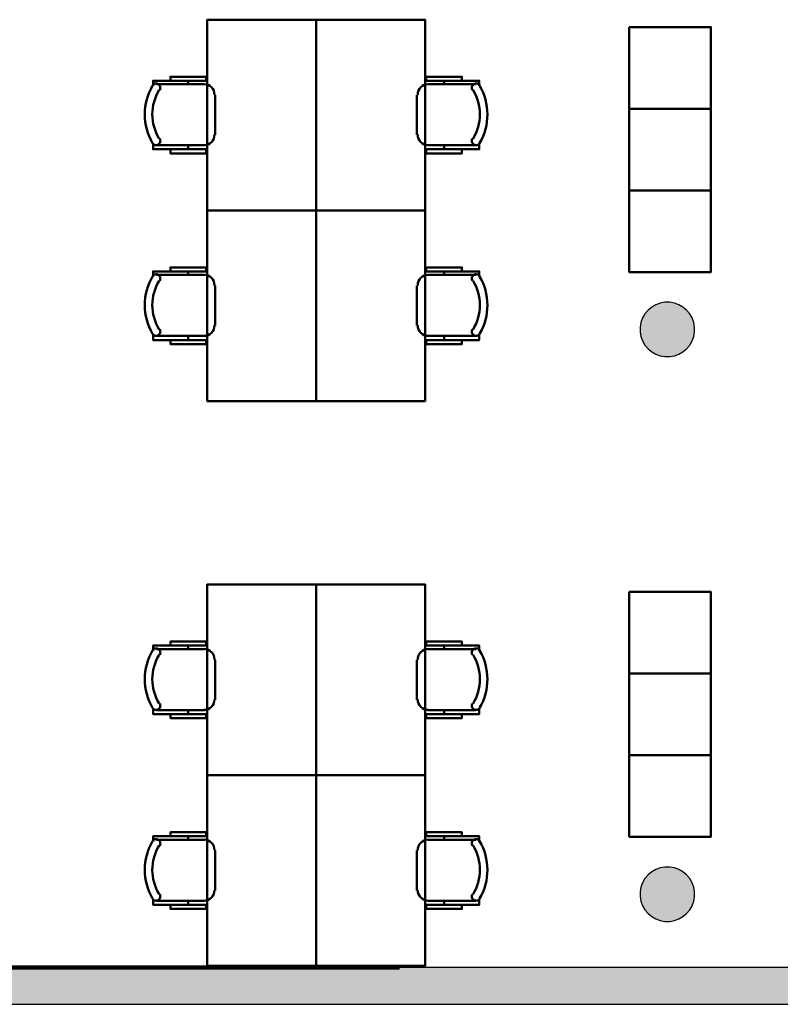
# Model space of a CAD drawing. Header units: metres. Extents: x -1 to 430, y -6 to 34.
# Tile 5 of 11: x 411.38 to 416.97, y 12.84 to 20.08. Entities that reach past the tile are written whole.
import ezdxf

# ---------------------------------------------------------------- set-up
doc = ezdxf.new("R2010")
doc.units = ezdxf.units.M
doc.linetypes.add('CONTINUA', pattern=[0])
doc.linetypes.add('VERDECKT', pattern=[9.525, 6.35, -3.175])
for name, color, linetype, lineweight in [('3D P3 MURS', 7, 'CONTINUA', 25), ('3D P3 PILAR', 7, 'CONTINUA', 25), ('P3 MOBLES', 7, 'CONTINUA', 25), ('P3 REVESTIMENT  enguixat i pintat (lila)', 7, 'CONTINUA', 25)]:
    doc.layers.add(name, color=color, linetype=linetype, lineweight=lineweight)

# ---------------------------------------------------------------- blocks, each defined once
blk = doc.blocks.new('_CLOSEDFILLED')
at = {"color": 0, "linetype": 'ByBlock', "lineweight": -2}
blk.add_solid([(-1, 0), (0, 0), (-1, 0)], dxfattribs=at)
blk = doc.blocks.new('OBJETO_COMPLEJO_1')
at = {"layer": 'P3 MOBLES', "color": 202, "linetype": 'CONTINUA', "lineweight": 50, "transparency": 33554687}
for p, q in [((414.378, 15.4513), (414.7293, 15.4513)), ((414.4965, 15.4767), (414.4965, 15.4513)), ((414.2975, 15.0787), (414.2975, 15.3708)), ((414.7293, 15.0025), (414.378, 15.0025)), ((414.4965, 14.9729), (414.4965, 15.0025))]:
    blk.add_line(p, q, dxfattribs=at)
blk.add_lwpolyline([(413.5567, 14.5242), (413.5567, 15.9254), (414.3568, 15.9254), (414.3568, 14.5242), (413.5567, 14.5242)], close=True, dxfattribs=at)
for points in [[(414.6277, 15.4767), (414.6277, 15.5063), (414.3653, 15.5063), (414.3653, 15.4767), (414.7547, 15.4767), (414.7547, 15.4386)], [(414.3814, 15.4519), (414.3656, 15.4503), (414.3509, 15.4458), (414.3376, 15.4385), (414.326, 15.429), (414.3164, 15.4174), (414.3092, 15.4041), (414.3047, 15.3894), (414.3031, 15.3736)], [(414.7591, 15.4421), (414.7551, 15.447), (414.7502, 15.4509), (414.7448, 15.4538), (414.7391, 15.4555), (414.733, 15.4561), (414.727, 15.4556), (414.721, 15.4539), (414.7153, 15.4509), (414.7104, 15.4469), (414.7064, 15.4422), (414.7035, 15.4368), (414.7017, 15.431), (414.701, 15.425), (414.7015, 15.4189), (414.7031, 15.413), (414.706, 15.4073)], [(414.3031, 15.0815), (414.3047, 15.0657), (414.3092, 15.051), (414.3164, 15.0377), (414.326, 15.0261), (414.3376, 15.0166), (414.3509, 15.0093), (414.3656, 15.0048), (414.3814, 15.0032)], [(414.706, 15.0521), (414.7031, 15.0464), (414.7015, 15.0404), (414.701, 15.0343), (414.7017, 15.0283), (414.7035, 15.0225), (414.7064, 15.0172), (414.7104, 15.0124), (414.7153, 15.0084), (414.721, 15.0054), (414.727, 15.0037), (414.733, 15.0032), (414.7391, 15.0038), (414.7448, 15.0056), (414.7502, 15.0084), (414.7551, 15.0123), (414.7591, 15.0173)], [(414.6277, 14.9729), (414.6277, 14.9433), (414.3653, 14.9433), (414.3653, 14.9729), (414.7547, 14.9729), (414.7547, 15.0152)]]:
    blk.add_lwpolyline(points, dxfattribs=at)
for centre, radius, start, end in [((414.3986, 15.2296), 0.4167, 329.57383, 30.44578), ((414.4198, 15.2296), 0.3405, 328.2581, 31.76492)]:
    blk.add_arc(centre, radius, start, end, dxfattribs=at)
blk = doc.blocks.new('OBJETO_COMPLEJO_2')
at = {"layer": 'P3 MOBLES', "color": 202, "linetype": 'CONTINUA', "lineweight": 50, "transparency": 33554687}
for p, q in [((412.7355, 15.4513), (412.3841, 15.4513)), ((412.617, 15.4767), (412.617, 15.4513)), ((412.8159, 15.0787), (412.8159, 15.3708)), ((412.3841, 15.0025), (412.7355, 15.0025)), ((412.617, 14.9729), (412.617, 15.0025))]:
    blk.add_line(p, q, dxfattribs=at)
blk.add_lwpolyline([(413.5567, 14.5242), (413.5567, 15.9254), (412.7567, 15.9254), (412.7567, 14.5242), (413.5567, 14.5242)], close=True, dxfattribs=at)
for points in [[(412.4857, 15.4767), (412.4857, 15.5063), (412.7482, 15.5063), (412.7482, 15.4767), (412.3587, 15.4767), (412.3587, 15.4386)], [(412.3543, 15.4421), (412.3584, 15.447), (412.3632, 15.4509), (412.3686, 15.4538), (412.3744, 15.4555), (412.3804, 15.4561), (412.3865, 15.4556), (412.3925, 15.4539), (412.3981, 15.4509), (412.4031, 15.4469), (412.407, 15.4422), (412.41, 15.4368), (412.4118, 15.431), (412.4125, 15.425), (412.412, 15.4189), (412.4103, 15.413), (412.4074, 15.4073)], [(412.7321, 15.4519), (412.7479, 15.4503), (412.7626, 15.4458), (412.7759, 15.4385), (412.7875, 15.429), (412.797, 15.4174), (412.8042, 15.4041), (412.8088, 15.3894), (412.8104, 15.3736)], [(412.4074, 15.0521), (412.4103, 15.0464), (412.412, 15.0404), (412.4125, 15.0343), (412.4118, 15.0283), (412.41, 15.0225), (412.407, 15.0172), (412.4031, 15.0124), (412.3981, 15.0084), (412.3925, 15.0054), (412.3865, 15.0037), (412.3804, 15.0032), (412.3744, 15.0038), (412.3686, 15.0056), (412.3632, 15.0084), (412.3584, 15.0123), (412.3543, 15.0173)], [(412.8104, 15.0815), (412.8088, 15.0657), (412.8042, 15.051), (412.797, 15.0377), (412.7875, 15.0261), (412.7759, 15.0166), (412.7626, 15.0093), (412.7479, 15.0048), (412.7321, 15.0032)], [(412.4857, 14.9729), (412.4857, 14.9433), (412.7482, 14.9433), (412.7482, 14.9729), (412.3587, 14.9729), (412.3587, 15.0152)]]:
    blk.add_lwpolyline(points, dxfattribs=at)
for centre, radius, start, end in [((412.7149, 15.2296), 0.4167, 149.55422, 210.42617), ((412.6937, 15.2296), 0.3405, 148.23508, 211.7419)]:
    blk.add_arc(centre, radius, start, end, dxfattribs=at)
blk = doc.blocks.new('OBJETO_COMPLEJO_3')
at = {"layer": 'P3 MOBLES', "color": 202, "linetype": 'CONTINUA', "lineweight": 50, "transparency": 33554687}
for p, q in [((414.378, 14.0501), (414.7293, 14.0501)), ((414.4965, 14.0755), (414.4965, 14.0501)), ((414.2975, 13.6776), (414.2975, 13.9697)), ((414.7293, 13.6014), (414.378, 13.6014)), ((414.4965, 13.5717), (414.4965, 13.6014))]:
    blk.add_line(p, q, dxfattribs=at)
blk.add_lwpolyline([(413.5567, 13.123), (413.5567, 14.5242), (414.3568, 14.5242), (414.3568, 13.123), (413.5567, 13.123)], close=True, dxfattribs=at)
for points in [[(414.3814, 14.0507), (414.3656, 14.0491), (414.3509, 14.0446), (414.3376, 14.0374), (414.326, 14.0278), (414.3164, 14.0162), (414.3092, 14.0029), (414.3047, 13.9882), (414.3031, 13.9724)], [(414.6277, 14.0755), (414.6277, 14.1051), (414.3653, 14.1051), (414.3653, 14.0755), (414.7547, 14.0755), (414.7547, 14.0374)], [(414.7591, 14.0409), (414.7551, 14.0458), (414.7502, 14.0497), (414.7448, 14.0526), (414.7391, 14.0543), (414.733, 14.055), (414.727, 14.0544), (414.721, 14.0527), (414.7153, 14.0498), (414.7104, 14.0458), (414.7064, 14.041), (414.7035, 14.0356), (414.7017, 14.0298), (414.701, 14.0238), (414.7015, 14.0177), (414.7031, 14.0118), (414.706, 14.0061)], [(414.3031, 13.6803), (414.3047, 13.6645), (414.3092, 13.6498), (414.3164, 13.6365), (414.326, 13.6249), (414.3376, 13.6154), (414.3509, 13.6082), (414.3656, 13.6036), (414.3814, 13.602)], [(414.6277, 13.5717), (414.6277, 13.5421), (414.3653, 13.5421), (414.3653, 13.5717), (414.7547, 13.5717), (414.7547, 13.6141)], [(414.706, 13.6509), (414.7031, 13.6452), (414.7015, 13.6392), (414.701, 13.6331), (414.7017, 13.6271), (414.7035, 13.6214), (414.7064, 13.616), (414.7104, 13.6112), (414.7153, 13.6072), (414.721, 13.6042), (414.727, 13.6025), (414.733, 13.602), (414.7391, 13.6026), (414.7448, 13.6044), (414.7502, 13.6072), (414.7551, 13.6112), (414.7591, 13.6161)]]:
    blk.add_lwpolyline(points, dxfattribs=at)
for centre, radius, start, end in [((414.3986, 13.8284), 0.4167, 329.57383, 30.44578), ((414.4198, 13.8284), 0.3405, 328.2581, 31.76492)]:
    blk.add_arc(centre, radius, start, end, dxfattribs=at)
blk = doc.blocks.new('OBJETO_COMPLEJO_4')
at = {"layer": 'P3 MOBLES', "color": 202, "linetype": 'CONTINUA', "lineweight": 50, "transparency": 33554687}
for p, q in [((412.7355, 14.0501), (412.3841, 14.0501)), ((412.617, 14.0755), (412.617, 14.0501)), ((412.8159, 13.6776), (412.8159, 13.9697)), ((412.3841, 13.6014), (412.7355, 13.6014)), ((412.617, 13.5717), (412.617, 13.6014))]:
    blk.add_line(p, q, dxfattribs=at)
blk.add_lwpolyline([(413.5567, 13.123), (413.5567, 14.5242), (412.7567, 14.5242), (412.7567, 13.123), (413.5567, 13.123)], close=True, dxfattribs=at)
for points in [[(412.3543, 14.0409), (412.3584, 14.0458), (412.3632, 14.0497), (412.3686, 14.0526), (412.3744, 14.0543), (412.3804, 14.055), (412.3865, 14.0544), (412.3925, 14.0527), (412.3981, 14.0498), (412.4031, 14.0458), (412.407, 14.041), (412.41, 14.0356), (412.4118, 14.0298), (412.4125, 14.0238), (412.412, 14.0177), (412.4103, 14.0118), (412.4074, 14.0061)], [(412.4857, 14.0755), (412.4857, 14.1051), (412.7482, 14.1051), (412.7482, 14.0755), (412.3587, 14.0755), (412.3587, 14.0374)], [(412.7321, 14.0507), (412.7479, 14.0491), (412.7626, 14.0446), (412.7759, 14.0374), (412.7875, 14.0278), (412.797, 14.0162), (412.8042, 14.0029), (412.8088, 13.9882), (412.8104, 13.9724)], [(412.8104, 13.6803), (412.8088, 13.6645), (412.8042, 13.6498), (412.797, 13.6365), (412.7875, 13.6249), (412.7759, 13.6154), (412.7626, 13.6082), (412.7479, 13.6036), (412.7321, 13.602)], [(412.4074, 13.6509), (412.4103, 13.6452), (412.412, 13.6392), (412.4125, 13.6331), (412.4118, 13.6271), (412.41, 13.6214), (412.407, 13.616), (412.4031, 13.6112), (412.3981, 13.6072), (412.3925, 13.6042), (412.3865, 13.6025), (412.3804, 13.602), (412.3744, 13.6026), (412.3686, 13.6044), (412.3632, 13.6072), (412.3584, 13.6112), (412.3543, 13.6161)], [(412.4857, 13.5717), (412.4857, 13.5421), (412.7482, 13.5421), (412.7482, 13.5717), (412.3587, 13.5717), (412.3587, 13.6141)]]:
    blk.add_lwpolyline(points, dxfattribs=at)
for centre, radius, start, end in [((412.7149, 13.8284), 0.4167, 149.55422, 210.42617), ((412.6937, 13.8284), 0.3405, 148.23508, 211.7419)]:
    blk.add_arc(centre, radius, start, end, dxfattribs=at)
blk = doc.blocks.new('OBJETO_COMPLEJO_17')
at = {"layer": 'P3 MOBLES', "color": 202, "linetype": 'CONTINUA', "lineweight": 50, "transparency": 33554687}
for p, q in [((414.4965, 19.6267), (414.4965, 19.6013)), ((414.378, 19.6013), (414.7293, 19.6013)), ((414.2975, 19.2287), (414.2975, 19.5208)), ((414.7293, 19.1525), (414.378, 19.1525)), ((414.4965, 19.1229), (414.4965, 19.1525))]:
    blk.add_line(p, q, dxfattribs=at)
blk.add_lwpolyline([(413.5567, 18.6742), (413.5567, 20.0754), (414.3568, 20.0754), (414.3568, 18.6742), (413.5567, 18.6742)], close=True, dxfattribs=at)
for points in [[(414.6277, 19.6267), (414.6277, 19.6563), (414.3653, 19.6563), (414.3653, 19.6267), (414.7547, 19.6267), (414.7547, 19.5886)], [(414.3814, 19.6019), (414.3656, 19.6003), (414.3509, 19.5958), (414.3376, 19.5885), (414.326, 19.579), (414.3164, 19.5674), (414.3092, 19.5541), (414.3047, 19.5394), (414.3031, 19.5236)], [(414.7591, 19.5921), (414.7551, 19.597), (414.7502, 19.6009), (414.7448, 19.6038), (414.7391, 19.6055), (414.733, 19.6061), (414.727, 19.6056), (414.721, 19.6039), (414.7153, 19.6009), (414.7104, 19.5969), (414.7064, 19.5922), (414.7035, 19.5868), (414.7017, 19.581), (414.701, 19.575), (414.7015, 19.5689), (414.7031, 19.563), (414.706, 19.5573)], [(414.3031, 19.2315), (414.3047, 19.2157), (414.3092, 19.201), (414.3164, 19.1877), (414.326, 19.1761), (414.3376, 19.1666), (414.3509, 19.1593), (414.3656, 19.1548), (414.3814, 19.1532)], [(414.706, 19.2021), (414.7031, 19.1964), (414.7015, 19.1904), (414.701, 19.1843), (414.7017, 19.1783), (414.7035, 19.1725), (414.7064, 19.1672), (414.7104, 19.1624), (414.7153, 19.1584), (414.721, 19.1554), (414.727, 19.1537), (414.733, 19.1532), (414.7391, 19.1538), (414.7448, 19.1556), (414.7502, 19.1584), (414.7551, 19.1623), (414.7591, 19.1673)], [(414.6277, 19.1229), (414.6277, 19.0933), (414.3653, 19.0933), (414.3653, 19.1229), (414.7547, 19.1229), (414.7547, 19.1652)]]:
    blk.add_lwpolyline(points, dxfattribs=at)
for centre, radius, start, end in [((414.4198, 19.3796), 0.3405, 328.2581, 31.76492), ((414.3986, 19.3796), 0.4167, 329.57383, 30.44578)]:
    blk.add_arc(centre, radius, start, end, dxfattribs=at)
blk = doc.blocks.new('OBJETO_COMPLEJO_18')
at = {"layer": 'P3 MOBLES', "color": 202, "linetype": 'CONTINUA', "lineweight": 50, "transparency": 33554687}
for p, q in [((412.617, 19.6267), (412.617, 19.6013)), ((412.7355, 19.6013), (412.3841, 19.6013)), ((412.8159, 19.2287), (412.8159, 19.5208)), ((412.3841, 19.1525), (412.7355, 19.1525)), ((412.617, 19.1229), (412.617, 19.1525))]:
    blk.add_line(p, q, dxfattribs=at)
blk.add_lwpolyline([(413.5567, 18.6742), (413.5567, 20.0754), (412.7567, 20.0754), (412.7567, 18.6742), (413.5567, 18.6742)], close=True, dxfattribs=at)
for points in [[(412.4857, 19.6267), (412.4857, 19.6563), (412.7482, 19.6563), (412.7482, 19.6267), (412.3587, 19.6267), (412.3587, 19.5886)], [(412.3543, 19.5921), (412.3584, 19.597), (412.3632, 19.6009), (412.3686, 19.6038), (412.3744, 19.6055), (412.3804, 19.6061), (412.3865, 19.6056), (412.3925, 19.6039), (412.3981, 19.6009), (412.4031, 19.5969), (412.407, 19.5922), (412.41, 19.5868), (412.4118, 19.581), (412.4125, 19.575), (412.412, 19.5689), (412.4103, 19.563), (412.4074, 19.5573)], [(412.7321, 19.6019), (412.7479, 19.6003), (412.7626, 19.5958), (412.7759, 19.5885), (412.7875, 19.579), (412.797, 19.5674), (412.8042, 19.5541), (412.8088, 19.5394), (412.8104, 19.5236)], [(412.4074, 19.2021), (412.4103, 19.1964), (412.412, 19.1904), (412.4125, 19.1843), (412.4118, 19.1783), (412.41, 19.1725), (412.407, 19.1672), (412.4031, 19.1624), (412.3981, 19.1584), (412.3925, 19.1554), (412.3865, 19.1537), (412.3804, 19.1532), (412.3744, 19.1538), (412.3686, 19.1556), (412.3632, 19.1584), (412.3584, 19.1623), (412.3543, 19.1673)], [(412.8104, 19.2315), (412.8088, 19.2157), (412.8042, 19.201), (412.797, 19.1877), (412.7875, 19.1761), (412.7759, 19.1666), (412.7626, 19.1593), (412.7479, 19.1548), (412.7321, 19.1532)], [(412.4857, 19.1229), (412.4857, 19.0933), (412.7482, 19.0933), (412.7482, 19.1229), (412.3587, 19.1229), (412.3587, 19.1652)]]:
    blk.add_lwpolyline(points, dxfattribs=at)
for centre, radius, start, end in [((412.7149, 19.3796), 0.4167, 149.55422, 210.42617), ((412.6937, 19.3796), 0.3405, 148.23508, 211.7419)]:
    blk.add_arc(centre, radius, start, end, dxfattribs=at)
blk = doc.blocks.new('OBJETO_COMPLEJO_19')
at = {"layer": 'P3 MOBLES', "color": 202, "linetype": 'CONTINUA', "lineweight": 50, "transparency": 33554687}
for p, q in [((414.378, 18.2001), (414.7293, 18.2001)), ((414.4965, 18.2255), (414.4965, 18.2001)), ((414.2975, 17.8276), (414.2975, 18.1197)), ((414.7293, 17.7514), (414.378, 17.7514)), ((414.4965, 17.7217), (414.4965, 17.7514))]:
    blk.add_line(p, q, dxfattribs=at)
blk.add_lwpolyline([(413.5567, 17.273), (413.5567, 18.6742), (414.3568, 18.6742), (414.3568, 17.273), (413.5567, 17.273)], close=True, dxfattribs=at)
for points in [[(414.6277, 18.2255), (414.6277, 18.2551), (414.3653, 18.2551), (414.3653, 18.2255), (414.7547, 18.2255), (414.7547, 18.1874)], [(414.3814, 18.2007), (414.3656, 18.1991), (414.3509, 18.1946), (414.3376, 18.1874), (414.326, 18.1778), (414.3164, 18.1662), (414.3092, 18.1529), (414.3047, 18.1382), (414.3031, 18.1224)], [(414.7591, 18.1909), (414.7551, 18.1958), (414.7502, 18.1997), (414.7448, 18.2026), (414.7391, 18.2043), (414.733, 18.205), (414.727, 18.2044), (414.721, 18.2027), (414.7153, 18.1998), (414.7104, 18.1958), (414.7064, 18.191), (414.7035, 18.1856), (414.7017, 18.1798), (414.701, 18.1738), (414.7015, 18.1677), (414.7031, 18.1618), (414.706, 18.1561)], [(414.3031, 17.8303), (414.3047, 17.8145), (414.3092, 17.7998), (414.3164, 17.7865), (414.326, 17.7749), (414.3376, 17.7654), (414.3509, 17.7582), (414.3656, 17.7536), (414.3814, 17.752)], [(414.706, 17.8009), (414.7031, 17.7952), (414.7015, 17.7892), (414.701, 17.7831), (414.7017, 17.7771), (414.7035, 17.7714), (414.7064, 17.766), (414.7104, 17.7612), (414.7153, 17.7572), (414.721, 17.7542), (414.727, 17.7525), (414.733, 17.752), (414.7391, 17.7526), (414.7448, 17.7544), (414.7502, 17.7572), (414.7551, 17.7612), (414.7591, 17.7661)], [(414.6277, 17.7217), (414.6277, 17.6921), (414.3653, 17.6921), (414.3653, 17.7217), (414.7547, 17.7217), (414.7547, 17.7641)]]:
    blk.add_lwpolyline(points, dxfattribs=at)
for centre, radius, start, end in [((414.3986, 17.9784), 0.4167, 329.57383, 30.44578), ((414.4198, 17.9784), 0.3405, 328.2581, 31.76492)]:
    blk.add_arc(centre, radius, start, end, dxfattribs=at)
blk = doc.blocks.new('OBJETO_COMPLEJO_20')
at = {"layer": 'P3 MOBLES', "color": 202, "linetype": 'CONTINUA', "lineweight": 50, "transparency": 33554687}
for p, q in [((412.7355, 18.2001), (412.3841, 18.2001)), ((412.617, 18.2255), (412.617, 18.2001)), ((412.8159, 17.8276), (412.8159, 18.1197)), ((412.3841, 17.7514), (412.7355, 17.7514)), ((412.617, 17.7217), (412.617, 17.7514))]:
    blk.add_line(p, q, dxfattribs=at)
blk.add_lwpolyline([(413.5567, 17.273), (413.5567, 18.6742), (412.7567, 18.6742), (412.7567, 17.273), (413.5567, 17.273)], close=True, dxfattribs=at)
for points in [[(412.4857, 18.2255), (412.4857, 18.2551), (412.7482, 18.2551), (412.7482, 18.2255), (412.3587, 18.2255), (412.3587, 18.1874)], [(412.3543, 18.1909), (412.3584, 18.1958), (412.3632, 18.1997), (412.3686, 18.2026), (412.3744, 18.2043), (412.3804, 18.205), (412.3865, 18.2044), (412.3925, 18.2027), (412.3981, 18.1998), (412.4031, 18.1958), (412.407, 18.191), (412.41, 18.1856), (412.4118, 18.1798), (412.4125, 18.1738), (412.412, 18.1677), (412.4103, 18.1618), (412.4074, 18.1561)], [(412.7321, 18.2007), (412.7479, 18.1991), (412.7626, 18.1946), (412.7759, 18.1874), (412.7875, 18.1778), (412.797, 18.1662), (412.8042, 18.1529), (412.8088, 18.1382), (412.8104, 18.1224)], [(412.4074, 17.8009), (412.4103, 17.7952), (412.412, 17.7892), (412.4125, 17.7831), (412.4118, 17.7771), (412.41, 17.7714), (412.407, 17.766), (412.4031, 17.7612), (412.3981, 17.7572), (412.3925, 17.7542), (412.3865, 17.7525), (412.3804, 17.752), (412.3744, 17.7526), (412.3686, 17.7544), (412.3632, 17.7572), (412.3584, 17.7612), (412.3543, 17.7661)], [(412.8104, 17.8303), (412.8088, 17.8145), (412.8042, 17.7998), (412.797, 17.7865), (412.7875, 17.7749), (412.7759, 17.7654), (412.7626, 17.7582), (412.7479, 17.7536), (412.7321, 17.752)], [(412.4857, 17.7217), (412.4857, 17.6921), (412.7482, 17.6921), (412.7482, 17.7217), (412.3587, 17.7217), (412.3587, 17.7641)]]:
    blk.add_lwpolyline(points, dxfattribs=at)
for centre, radius, start, end in [((412.7149, 17.9784), 0.4167, 149.55422, 210.42617), ((412.6937, 17.9784), 0.3405, 148.23508, 211.7419)]:
    blk.add_arc(centre, radius, start, end, dxfattribs=at)

msp = doc.modelspace()

# ---------------------------------------------------------------- hatches: boundary and pattern name
at = {"layer": '3D P3 MURS', "linetype": 'CONTINUA', "lineweight": 18, "true_color": 0xa0a0a0, "transparency": 33554687}
msp.add_hatch(color=253, dxfattribs=at).paths.add_polyline_path([(398.2417, 12.8406), (423.6575, 12.8406), (423.7134, 13.1106), (398.2952, 13.1106)])
at = {"layer": '3D P3 PILAR', "linetype": 'CONTINUA', "lineweight": 18, "transparency": 33554687}
for points in [[(416.1545, 17.9992), (416.1195, 17.9992), (416.0851, 17.9931), (416.0522, 17.9812), (416.022, 17.9637), (415.9952, 17.9412), (415.9727, 17.9145), (415.9553, 17.8842), (415.9433, 17.8514), (415.9372, 17.8169), (415.9372, 17.782), (415.9433, 17.7476), (415.9553, 17.7147), (415.9727, 17.6845), (415.9952, 17.6577), (416.022, 17.6352), (416.0522, 17.6177), (416.0851, 17.6058), (416.1195, 17.5997), (416.1545, 17.5997), (416.1889, 17.6058), (416.2217, 17.6177), (416.252, 17.6352), (416.2788, 17.6577), (416.3012, 17.6845), (416.3187, 17.7147), (416.3307, 17.7476), (416.3367, 17.782), (416.3367, 17.8169), (416.3307, 17.8514), (416.3187, 17.8842), (416.3012, 17.9145), (416.2788, 17.9412), (416.252, 17.9637), (416.2217, 17.9812), (416.1889, 17.9931)], [(416.1545, 13.8492), (416.1195, 13.8492), (416.0851, 13.8431), (416.0522, 13.8312), (416.022, 13.8137), (415.9952, 13.7912), (415.9727, 13.7645), (415.9553, 13.7342), (415.9433, 13.7014), (415.9372, 13.6669), (415.9372, 13.632), (415.9433, 13.5976), (415.9553, 13.5647), (415.9727, 13.5345), (415.9952, 13.5077), (416.022, 13.4852), (416.0522, 13.4677), (416.0851, 13.4558), (416.1195, 13.4497), (416.1545, 13.4497), (416.1889, 13.4558), (416.2217, 13.4677), (416.252, 13.4852), (416.2788, 13.5077), (416.3012, 13.5345), (416.3187, 13.5647), (416.3307, 13.5976), (416.3367, 13.632), (416.3367, 13.6669), (416.3307, 13.7014), (416.3187, 13.7342), (416.3012, 13.7645), (416.2788, 13.7912), (416.252, 13.8137), (416.2217, 13.8312), (416.1889, 13.8431)]]:
    msp.add_hatch(color=9, dxfattribs=at).paths.add_polyline_path(points)

# ---------------------------------------------------------------- linework, layer by layer
at = {"layer": '3D P3 MURS', "color": 7, "linetype": 'CONTINUA', "lineweight": 25, "transparency": 33554687}
for p, q in [((423.7134, 13.1106), (398.2952, 13.1106)), ((398.2417, 12.8406), (423.6575, 12.8406))]:
    msp.add_line(p, q, dxfattribs=at)
at = {"layer": '3D P3 PILAR', "color": 7, "linetype": 'CONTINUA', "lineweight": 25, "transparency": 33554687}
for p, q in [((416.022, 17.9637), (415.9952, 17.9412)), ((416.0522, 17.9812), (416.022, 17.9637)), ((416.0851, 17.9931), (416.0522, 17.9812)), ((416.1195, 17.9992), (416.0851, 17.9931)), ((416.1545, 17.9992), (416.1195, 17.9992)), ((416.1889, 17.9931), (416.1545, 17.9992)), ((416.2217, 17.9812), (416.1889, 17.9931)), ((416.252, 17.9637), (416.2217, 17.9812)), ((416.2788, 17.9412), (416.252, 17.9637)), ((415.9553, 17.8842), (415.9433, 17.8514)), ((415.9727, 17.9145), (415.9553, 17.8842)), ((415.9952, 17.9412), (415.9727, 17.9145)), ((416.3012, 17.9145), (416.2788, 17.9412)), ((416.3187, 17.8842), (416.3012, 17.9145)), ((416.3307, 17.8514), (416.3187, 17.8842)), ((415.9433, 17.8514), (415.9372, 17.8169)), ((415.9372, 17.8169), (415.9372, 17.782)), ((416.3367, 17.8169), (416.3307, 17.8514)), ((416.3367, 17.782), (416.3367, 17.8169)), ((415.9372, 17.782), (415.9433, 17.7476)), ((415.9433, 17.7476), (415.9553, 17.7147)), ((416.3187, 17.7147), (416.3307, 17.7476)), ((416.3307, 17.7476), (416.3367, 17.782)), ((415.9553, 17.7147), (415.9727, 17.6845)), ((415.9727, 17.6845), (415.9952, 17.6577)), ((415.9952, 17.6577), (416.022, 17.6352)), ((416.252, 17.6352), (416.2788, 17.6577)), ((416.2788, 17.6577), (416.3012, 17.6845)), ((416.3012, 17.6845), (416.3187, 17.7147)), ((416.022, 17.6352), (416.0522, 17.6177)), ((416.0522, 17.6177), (416.0851, 17.6058)), ((416.0851, 17.6058), (416.1195, 17.5997)), ((416.1195, 17.5997), (416.1545, 17.5997)), ((416.1545, 17.5997), (416.1889, 17.6058)), ((416.1889, 17.6058), (416.2217, 17.6177)), ((416.2217, 17.6177), (416.252, 17.6352)), ((416.0522, 13.8312), (416.022, 13.8137)), ((416.0851, 13.8431), (416.0522, 13.8312)), ((416.1195, 13.8492), (416.0851, 13.8431)), ((416.1545, 13.8492), (416.1195, 13.8492)), ((416.1889, 13.8431), (416.1545, 13.8492)), ((416.2217, 13.8312), (416.1889, 13.8431)), ((416.252, 13.8137), (416.2217, 13.8312)), ((415.9727, 13.7645), (415.9553, 13.7342)), ((415.9952, 13.7912), (415.9727, 13.7645)), ((416.022, 13.8137), (415.9952, 13.7912)), ((416.2788, 13.7912), (416.252, 13.8137)), ((416.3012, 13.7645), (416.2788, 13.7912)), ((416.3187, 13.7342), (416.3012, 13.7645)), ((415.9433, 13.7014), (415.9372, 13.6669)), ((415.9553, 13.7342), (415.9433, 13.7014)), ((416.3307, 13.7014), (416.3187, 13.7342)), ((416.3367, 13.6669), (416.3307, 13.7014)), ((415.9372, 13.6669), (415.9372, 13.632)), ((415.9372, 13.632), (415.9433, 13.5976)), ((416.3307, 13.5976), (416.3367, 13.632)), ((416.3367, 13.632), (416.3367, 13.6669)), ((415.9433, 13.5976), (415.9553, 13.5647)), ((415.9553, 13.5647), (415.9727, 13.5345)), ((415.9727, 13.5345), (415.9952, 13.5077)), ((416.2788, 13.5077), (416.3012, 13.5345)), ((416.3012, 13.5345), (416.3187, 13.5647)), ((416.3187, 13.5647), (416.3307, 13.5976)), ((415.9952, 13.5077), (416.022, 13.4852)), ((416.022, 13.4852), (416.0522, 13.4677)), ((416.0522, 13.4677), (416.0851, 13.4558)), ((416.1889, 13.4558), (416.2217, 13.4677)), ((416.2217, 13.4677), (416.252, 13.4852)), ((416.252, 13.4852), (416.2788, 13.5077)), ((416.0851, 13.4558), (416.1195, 13.4497)), ((416.1195, 13.4497), (416.1545, 13.4497)), ((416.1545, 13.4497), (416.1889, 13.4558))]:
    msp.add_line(p, q, dxfattribs=at)
at = {"layer": 'P3 MOBLES', "color": 202, "linetype": 'CONTINUA', "lineweight": 50, "transparency": 33554687}
for points in [[(415.857, 20.0212), (416.457, 20.0212), (416.457, 19.4212), (415.857, 19.4212), (415.857, 20.0212)], [(415.857, 19.4212), (416.457, 19.4212), (416.457, 18.8212), (415.857, 18.8212), (415.857, 19.4212)], [(415.857, 18.8212), (416.457, 18.8212), (416.457, 18.2212), (415.857, 18.2212), (415.857, 18.8212)], [(415.857, 15.8712), (416.457, 15.8712), (416.457, 15.2712), (415.857, 15.2712), (415.857, 15.8712)], [(415.857, 15.2712), (416.457, 15.2712), (416.457, 14.6712), (415.857, 14.6712), (415.857, 15.2712)], [(415.857, 14.6712), (416.457, 14.6712), (416.457, 14.0712), (415.857, 14.0712), (415.857, 14.6712)]]:
    msp.add_lwpolyline(points, close=True, dxfattribs=at)
at = {"layer": 'P3 REVESTIMENT  enguixat i pintat (lila)', "color": 220, "linetype": 'VERDECKT', "lineweight": 100, "transparency": 33554687}
msp.add_line((398.2952, 13.1106), (423.7134, 13.1106), dxfattribs=at)

# ---------------------------------------------------------------- block references
at = {"layer": '3D P3 PILAR', "color": 7, "linetype": 'CONTINUA', "lineweight": 25, "transparency": 33554687, "xscale": 0.0002666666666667, "yscale": 0.0002666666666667, "zscale": 0.0002666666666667}
for p in [(416.137, 17.7995), (416.137, 13.6495)]:
    msp.add_blockref('_CLOSEDFILLED', p, dxfattribs=at)
at = {"layer": 'P3 MOBLES', "color": 202, "linetype": 'CONTINUA', "lineweight": 50, "transparency": 33554687}
for name in ['OBJETO_COMPLEJO_18', 'OBJETO_COMPLEJO_17', 'OBJETO_COMPLEJO_20', 'OBJETO_COMPLEJO_19', 'OBJETO_COMPLEJO_2', 'OBJETO_COMPLEJO_1', 'OBJETO_COMPLEJO_4', 'OBJETO_COMPLEJO_3']:
    msp.add_blockref(name, (0, 0), dxfattribs=at)

doc.saveas('drawing.dxf')
